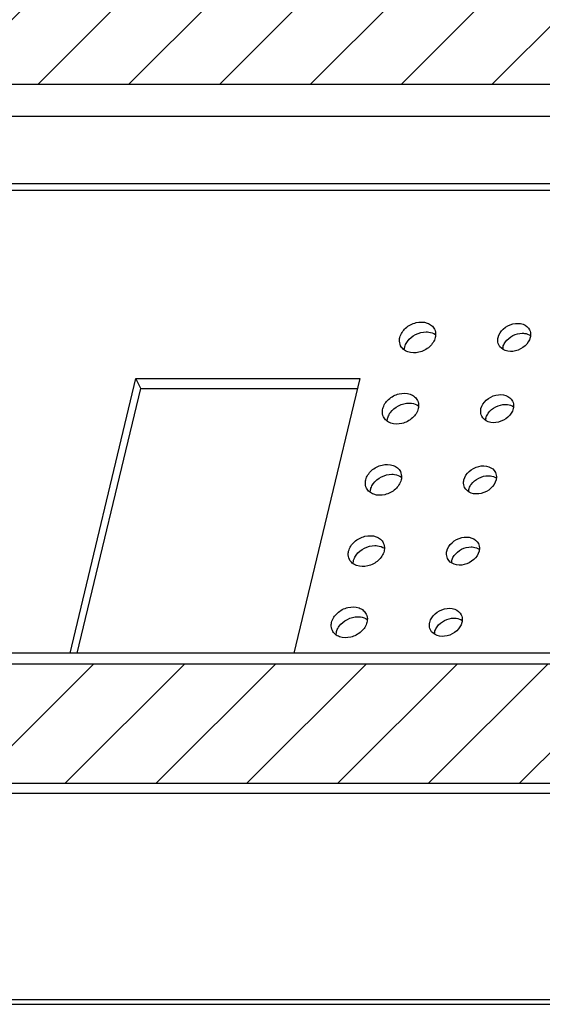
# Model space of a CAD drawing. Header units: inches. Extents: x 5771 to 6779, y 390 to 1103.
# Tile 9 of 17: x 6618 to 6648, y 675 to 732. Entities that reach past the tile are written whole.
import ezdxf

# ---------------------------------------------------------------- set-up
doc = ezdxf.new("R2010")
doc.units = ezdxf.units.IN
doc.header["$LTSCALE"] = 1.21
doc.header["$MEASUREMENT"] = 0
doc.layers.get('0').update_dxf_attribs({"linetype": 'CONTINUOUS'})

msp = doc.modelspace()

# ---------------------------------------------------------------- hatches: boundary and pattern name
at = {"ltscale": 5}
h = msp.add_hatch(dxfattribs=at)
h.set_pattern_fill('ANSI31,_O', color=256, scale=30)
h.set_pattern_definition([(45, (7238.933, -62.3452), (-2.65165, 2.65165), [])])
edge = h.paths.add_edge_path()
edge.add_spline(control_points=[(6698.59311, 808.29515), (6698.61022, 808.36659), (6698.60479, 808.44857), (6698.57253, 808.51457)], knot_values=[0, 0, 0, 0, 1, 1, 1, 1], degree=3, periodic=0)
edge.add_spline(control_points=[(6698.57253, 808.51457), (6698.54393, 808.57309), (6698.43713, 808.67711), (6698.29475, 808.70471), (6698.22135, 808.70471)], knot_values=[0, 0, 0, 0, 0.47017398, 1, 1, 1, 1], degree=3, periodic=0)
edge.add_line((6698.22135, 808.70471), (6632.91258, 808.70471))
edge.add_spline(control_points=[(6632.91258, 808.70471), (6632.78579, 808.70471), (6632.53786, 808.6217), (6632.37228, 808.41054), (6632.34464, 808.29515)], knot_values=[0, 0, 0, 0, 0.51657484, 1, 1, 1, 1], degree=3, periodic=0)
edge.add_line((6632.34464, 808.29515), (6631.658, 805.4282))
edge.add_spline(control_points=[(6631.658, 805.4282), (6631.55681, 805.00569), (6631.01288, 804.20115), (6629.95992, 803.65827), (6629.03486, 803.55425), (6628.38869, 803.66532), (6627.8509, 803.96071), (6627.60386, 804.27299), (6627.52193, 804.44077)], knot_values=[0, 0, 0, 0, 0.24953882, 0.52212436, 0.6549576, 0.77882432, 0.89275525, 1, 1, 1, 1], degree=3, periodic=0)
edge.add_arc((6628.74184, 805.03452), 1.35674, 191.4573536, 205.9529839, ccw=False)
edge.add_spline(control_points=[(6627.41214, 804.76502), (6627.40136, 804.81814), (6627.37002, 805.03838), (6627.39026, 805.26488), (6627.42937, 805.4282)], knot_values=[0, 0, 0, 0, 0.2439863, 1, 1, 1, 1], degree=3, periodic=0)
edge.add_line((6627.42937, 805.4282), (6628.11601, 808.29515))
edge.add_spline(control_points=[(6628.11601, 808.29515), (6628.13312, 808.36659), (6628.12769, 808.44857), (6628.09543, 808.51457)], knot_values=[0, 0, 0, 0, 1, 1, 1, 1], degree=3, periodic=0)
edge.add_spline(control_points=[(6628.09543, 808.51457), (6628.06683, 808.57309), (6627.96004, 808.67711), (6627.81766, 808.70471), (6627.74426, 808.70471)], knot_values=[0, 0, 0, 0, 0.47017398, 1, 1, 1, 1], degree=3, periodic=0)
edge.add_line((6627.74426, 808.70471), (6562.43548, 808.70471))
edge.add_spline(control_points=[(6562.43548, 808.70471), (6562.30869, 808.70471), (6562.06077, 808.6217), (6561.89518, 808.41054), (6561.86754, 808.29515)], knot_values=[0, 0, 0, 0, 0.51657484, 1, 1, 1, 1], degree=3, periodic=0)
edge.add_line((6561.86754, 808.29515), (6561.1809, 805.4282))
edge.add_spline(control_points=[(6561.1809, 805.4282), (6561.07971, 805.00569), (6560.53579, 804.20115), (6559.48282, 803.65827), (6558.55776, 803.55425), (6557.91159, 803.66532), (6557.3738, 803.96071), (6557.12676, 804.27299), (6557.04483, 804.44077)], knot_values=[0, 0, 0, 0, 0.24953882, 0.52212436, 0.6549576, 0.77882432, 0.89275525, 1, 1, 1, 1], degree=3, periodic=0)
edge.add_arc((6558.26475, 805.03452), 1.35674, 191.4573536, 205.9529839, ccw=False)
edge.add_spline(control_points=[(6556.93505, 804.76502), (6556.92427, 804.81814), (6556.89292, 805.03838), (6556.91316, 805.26488), (6556.95227, 805.4282)], knot_values=[0, 0, 0, 0, 0.2439863, 1, 1, 1, 1], degree=3, periodic=0)
edge.add_line((6556.95227, 805.4282), (6557.63892, 808.29515))
edge.add_spline(control_points=[(6557.63892, 808.29515), (6557.65603, 808.36659), (6557.6506, 808.44857), (6557.61834, 808.51457)], knot_values=[0, 0, 0, 0, 1, 1, 1, 1], degree=3, periodic=0)
edge.add_spline(control_points=[(6557.61834, 808.51457), (6557.58973, 808.57309), (6557.48294, 808.67711), (6557.34056, 808.70471), (6557.26716, 808.70471)], knot_values=[0, 0, 0, 0, 0.47017398, 1, 1, 1, 1], degree=3, periodic=0)
edge.add_line((6557.26716, 808.70471), (6543.87651, 808.70471))
edge.add_spline(control_points=[(6543.87651, 808.70471), (6543.11578, 808.70471), (6541.62835, 808.20649), (6540.6347, 806.93967), (6540.46888, 806.24733)], knot_values=[0, 0, 0, 0, 0.51657272, 1, 1, 1, 1], degree=3, periodic=0)
edge.add_line((6540.46888, 806.24733), (6539.38987, 801.74213))
edge.add_line((6539.38987, 801.74213), (6717.93185, 801.74213))
edge.add_line((6717.93185, 801.74213), (6719.01086, 806.24733))
edge.add_spline(control_points=[(6719.01086, 806.24733), (6719.02587, 806.31002), (6719.0741, 806.55655), (6719.07962, 806.81199), (6719.05599, 806.99719)], knot_values=[0, 0, 0, 0, 0.25666653, 1, 1, 1, 1], degree=3, periodic=0)
edge.add_spline(control_points=[(6719.05599, 806.99719), (6719.03133, 807.19051), (6718.97521, 807.38249), (6718.89033, 807.55799)], knot_values=[0, 0, 0, 0, 0.98886405, 0.98886405, 0.98886405, 0.98886405], degree=3, periodic=0)
edge.add_line((6718.89033, 807.55799), (6718.8874, 807.56398))
edge.add_spline(control_points=[(6718.88745, 807.56391), (6718.80233, 807.73822), (6718.56706, 808.06683), (6717.88504, 808.56835), (6717.22065, 808.70471), (6716.78032, 808.70471)], knot_values=[0, 0, 0, 0, 0.23204001, 0.47331225, 1, 1, 1, 1], degree=3, periodic=0)
edge.add_line((6716.78032, 808.70471), (6703.38967, 808.70471))
edge.add_spline(control_points=[(6703.38967, 808.70471), (6703.26288, 808.70471), (6703.01496, 808.6217), (6702.84937, 808.41054), (6702.82174, 808.29515)], knot_values=[0, 0, 0, 0, 0.51657484, 1, 1, 1, 1], degree=3, periodic=0)
edge.add_line((6702.82174, 808.29515), (6702.13509, 805.4282))
edge.add_spline(control_points=[(6702.13509, 805.4282), (6702.0339, 805.00569), (6701.48998, 804.20115), (6700.43702, 803.65827), (6699.51195, 803.55425), (6698.86578, 803.66532), (6698.32799, 803.96071), (6698.08096, 804.27299), (6697.99903, 804.44077)], knot_values=[0, 0, 0, 0, 0.24953882, 0.52212436, 0.6549576, 0.77882432, 0.89275525, 1, 1, 1, 1], degree=3, periodic=0)
edge.add_arc((6699.21894, 805.03452), 1.35674, 191.4573536, 205.9529839, ccw=False)
edge.add_spline(control_points=[(6697.88924, 804.76502), (6697.87846, 804.81814), (6697.84712, 805.03838), (6697.86735, 805.26488), (6697.90647, 805.4282)], knot_values=[0, 0, 0, 0, 0.2439863, 1, 1, 1, 1], degree=3, periodic=0)
edge.add_line((6697.90647, 805.4282), (6698.59311, 808.29515))
edge = h.paths.add_edge_path()
edge.add_spline(control_points=[(6670.44079, 690.75032), (6670.54198, 691.17283), (6671.0859, 691.97737), (6672.13886, 692.52025), (6673.06393, 692.62427), (6673.7101, 692.5132), (6674.24789, 692.21781), (6674.49493, 691.90554), (6674.57686, 691.73775)], knot_values=[0, 0, 0, 0, 0.24953882, 0.52212436, 0.6549576, 0.77882432, 0.89275525, 1, 1, 1, 1], degree=3, periodic=0)
edge.add_spline(control_points=[(6674.57686, 691.73775), (6674.62375, 691.64172), (6674.65892, 691.53938), (6674.68202, 691.43424)], knot_values=[0, 0, 0, 0, 0.3183947, 0.3183947, 0.3183947, 0.3183947], degree=3, periodic=0)
edge.add_spline(control_points=[(6674.69887, 691.41358), (6674.69332, 691.42052), (6674.68771, 691.42741), (6674.68202, 691.43424)], knot_values=[0.92725563, 0.92725563, 0.92725563, 0.92725563, 1, 1, 1, 1], degree=3, periodic=0)
edge.add_spline(control_points=[(6674.68202, 691.43424), (6674.69432, 691.37823), (6674.73, 691.14996), (6674.70944, 690.91744), (6674.66941, 690.75032)], knot_values=[0.3183947, 0.3183947, 0.3183947, 0.3183947, 0.48801413, 1, 1, 1, 1], degree=3, periodic=0)
edge.add_line((6674.66941, 690.75032), (6673.98277, 687.88337))
edge.add_spline(control_points=[(6673.98277, 687.88337), (6673.96566, 687.81193), (6673.97109, 687.72995), (6674.00335, 687.66395)], knot_values=[0, 0, 0, 0, 1, 1, 1, 1], degree=3, periodic=0)
edge.add_spline(control_points=[(6674.00335, 687.66395), (6674.03196, 687.60543), (6674.13875, 687.50141), (6674.28113, 687.47381), (6674.35453, 687.47381)], knot_values=[0, 0, 0, 0, 0.47017398, 1, 1, 1, 1], degree=3, periodic=0)
edge.add_line((6674.35453, 687.47381), (6689.15472, 687.47381))
edge.add_spline(control_points=[(6689.15472, 687.47381), (6689.53508, 687.47381), (6690.2788, 687.72292), (6690.77563, 688.35633), (6690.85854, 688.7025)], knot_values=[0, 0, 0, 0, 0.51657272, 1, 1, 1, 1], degree=3, periodic=0)
edge.add_line((6690.85854, 688.7025), (6692.23182, 694.4364))
edge.add_line((6692.23182, 694.4364), (6513.68984, 694.4364))
edge.add_line((6513.68984, 694.4364), (6512.61083, 689.93119))
edge.add_spline(control_points=[(6512.61083, 689.93119), (6512.55747, 689.70837), (6512.52696, 689.36321), (6512.58936, 689.02507), (6512.61927, 688.918)], knot_values=[0, 0, 0, 0, 0.51198694, 0.75884146, 0.75884146, 0.75884146, 0.75884146], degree=3, periodic=0)
edge.add_spline(control_points=[(6512.61927, 688.918), (6512.64849, 688.8134), (6512.68688, 688.71159), (6512.73424, 688.61461)], knot_values=[0.75884146, 0.75884146, 0.75884146, 0.75884146, 1, 1, 1, 1], degree=3, periodic=0)
edge.add_line((6512.73413, 688.61487), (6512.73718, 688.60861))
edge.add_spline(control_points=[(6512.73718, 688.60861), (6512.83284, 688.41466), (6513.01301, 688.17505), (6513.23659, 687.98807), (6513.29675, 687.94313)], knot_values=[0.00759127, 0.00759127, 0.00759127, 0.00759127, 0.74415956, 1, 1, 1, 1], degree=3, periodic=0)
edge.add_spline(control_points=[(6513.29675, 687.94313), (6513.39973, 687.8662), (6513.86611, 687.58219), (6514.42638, 687.47381), (6514.84137, 687.47381)], knot_values=[0, 0, 0, 0, 0.23648771, 1, 1, 1, 1], degree=3, periodic=0)
edge.add_line((6514.84137, 687.47381), (6528.23201, 687.47381))
edge.add_spline(control_points=[(6528.23201, 687.47381), (6528.35881, 687.47381), (6528.60673, 687.55682), (6528.77232, 687.76798), (6528.79995, 687.88337)], knot_values=[0, 0, 0, 0, 0.51657484, 1, 1, 1, 1], degree=3, periodic=0)
edge.add_line((6528.79995, 687.88337), (6529.4866, 690.75032))
edge.add_spline(control_points=[(6529.4866, 690.75032), (6529.58779, 691.17283), (6530.13171, 691.97737), (6531.18467, 692.52025), (6532.10974, 692.62427), (6532.75591, 692.5132), (6533.2937, 692.21781), (6533.54073, 691.90554), (6533.62266, 691.73775)], knot_values=[0, 0, 0, 0, 0.24953882, 0.52212436, 0.6549576, 0.77882432, 0.89275525, 1, 1, 1, 1], degree=3, periodic=0)
edge.add_spline(control_points=[(6533.62266, 691.73775), (6533.66955, 691.64172), (6533.70473, 691.53938), (6533.72783, 691.43424)], knot_values=[0, 0, 0, 0, 0.31839469, 0.31839469, 0.31839469, 0.31839469], degree=3, periodic=0)
edge.add_spline(control_points=[(6533.74468, 691.41358), (6533.73913, 691.42052), (6533.73351, 691.42741), (6533.72783, 691.43424)], knot_values=[0.9272556, 0.9272556, 0.9272556, 0.9272556, 1, 1, 1, 1], degree=3, periodic=0)
edge.add_spline(control_points=[(6533.72783, 691.43424), (6533.74013, 691.37823), (6533.7758, 691.14996), (6533.75525, 690.91744), (6533.71522, 690.75032)], knot_values=[0.31839469, 0.31839469, 0.31839469, 0.31839469, 0.48801413, 1, 1, 1, 1], degree=3, periodic=0)
edge.add_line((6533.71522, 690.75032), (6533.02858, 687.88337))
edge.add_spline(control_points=[(6533.02858, 687.88337), (6533.01147, 687.81193), (6533.0169, 687.72995), (6533.04916, 687.66395)], knot_values=[0, 0, 0, 0, 1, 1, 1, 1], degree=3, periodic=0)
edge.add_spline(control_points=[(6533.04916, 687.66395), (6533.07776, 687.60543), (6533.18456, 687.50141), (6533.32694, 687.47381), (6533.40033, 687.47381)], knot_values=[0, 0, 0, 0, 0.47017398, 1, 1, 1, 1], degree=3, periodic=0)
edge.add_line((6533.40033, 687.47381), (6598.70911, 687.47381))
edge.add_spline(control_points=[(6598.70911, 687.47381), (6598.8359, 687.47381), (6599.08383, 687.55682), (6599.24941, 687.76798), (6599.27705, 687.88337)], knot_values=[0, 0, 0, 0, 0.51657484, 1, 1, 1, 1], degree=3, periodic=0)
edge.add_line((6599.27705, 687.88337), (6599.96369, 690.75032))
edge.add_spline(control_points=[(6599.96369, 690.75032), (6600.06488, 691.17283), (6600.60881, 691.97737), (6601.66177, 692.52025), (6602.58683, 692.62427), (6603.233, 692.5132), (6603.77079, 692.21781), (6604.01783, 691.90554), (6604.09976, 691.73775)], knot_values=[0, 0, 0, 0, 0.24953882, 0.52212436, 0.6549576, 0.77882432, 0.89275525, 1, 1, 1, 1], degree=3, periodic=0)
edge.add_spline(control_points=[(6604.09976, 691.73775), (6604.14665, 691.64172), (6604.18183, 691.53938), (6604.20492, 691.43424)], knot_values=[0, 0, 0, 0, 0.31839469, 0.31839469, 0.31839469, 0.31839469], degree=3, periodic=0)
edge.add_spline(control_points=[(6604.22177, 691.41358), (6604.21623, 691.42052), (6604.21061, 691.42741), (6604.20492, 691.43424)], knot_values=[0.9272556, 0.9272556, 0.9272556, 0.9272556, 1, 1, 1, 1], degree=3, periodic=0)
edge.add_spline(control_points=[(6604.20492, 691.43424), (6604.21723, 691.37823), (6604.2529, 691.14996), (6604.23234, 690.91744), (6604.19232, 690.75032)], knot_values=[0.31839469, 0.31839469, 0.31839469, 0.31839469, 0.48801413, 1, 1, 1, 1], degree=3, periodic=0)
edge.add_line((6604.19232, 690.75032), (6603.50568, 687.88337))
edge.add_spline(control_points=[(6603.50568, 687.88337), (6603.48857, 687.81193), (6603.494, 687.72995), (6603.52626, 687.66395)], knot_values=[0, 0, 0, 0, 1, 1, 1, 1], degree=3, periodic=0)
edge.add_spline(control_points=[(6603.52626, 687.66395), (6603.55486, 687.60543), (6603.66165, 687.50141), (6603.80403, 687.47381), (6603.87743, 687.47381)], knot_values=[0, 0, 0, 0, 0.47017398, 1, 1, 1, 1], degree=3, periodic=0)
edge.add_line((6603.87743, 687.47381), (6669.18621, 687.47381))
edge.add_spline(control_points=[(6669.18621, 687.47381), (6669.313, 687.47381), (6669.56092, 687.55682), (6669.72651, 687.76798), (6669.75415, 687.88337)], knot_values=[0, 0, 0, 0, 0.51657484, 1, 1, 1, 1], degree=3, periodic=0)
edge.add_line((6669.75415, 687.88337), (6670.44079, 690.75032))
h.paths.add_polyline_path([(6716.94299, 781.91925), (6544.59, 781.91925), (6531.74696, 728.29549), (6704.09995, 728.29549)])
h.paths.add_polyline_path([(6654.38413, 761.14716), (6656.40447, 761.14716), (6656.99302, 763.60455), (6657.27317, 763.03093), (6656.68462, 760.57355), (6654.66428, 760.57355), (6649.44193, 738.76859), (6651.04474, 738.76859), (6651.32489, 738.19498), (6650.73634, 735.7376), (6650.45619, 736.31121), (6651.04474, 738.76859), (6649.02439, 738.76859)], flags=16)
h.paths.add_polyline_path([(6640.53138, 754.10393), (6642.55173, 754.10393), (6642.41435, 753.53032), (6640.81154, 753.53032)], flags=16)
h.paths.add_polyline_path([(6626.93704, 772.44622), (6626.79966, 771.87261), (6625.19685, 771.87261), (6624.9167, 772.44622)], flags=16)
h.paths.add_polyline_path([(6635.01192, 756.56132), (6635.29207, 755.9877), (6634.70352, 753.53032), (6632.68318, 753.53032), (6629.09504, 738.5487), (6630.69785, 738.5487), (6630.978, 737.97509), (6630.38945, 735.5177), (6630.1093, 736.09131), (6630.69785, 738.5487), (6628.6775, 738.5487), (6632.40303, 754.10393), (6634.42337, 754.10393)], flags=16)
h.paths.add_polyline_path([(6662.51248, 761.14716), (6664.53283, 761.14716), (6664.39545, 760.57355), (6662.79264, 760.57355)], flags=16)
h.paths.add_polyline_path([(6619.67739, 774.32999), (6619.08884, 771.87261), (6617.06849, 771.87261), (6609.1545, 738.82922), (6610.75731, 738.82922), (6611.03747, 738.25561), (6610.44892, 735.79822), (6610.16876, 736.37183), (6610.75731, 738.82922), (6608.73697, 738.82922), (6616.78834, 772.44622), (6618.80868, 772.44622), (6619.39723, 774.9036)], flags=16)
h.paths.add_polyline_path([(6674.34289, 761.14728), (6676.36324, 761.14728), (6676.95179, 763.60467), (6677.23194, 763.03106), (6676.64339, 760.57367), (6674.62305, 760.57367), (6669.4007, 738.76871), (6671.00351, 738.76871), (6671.28366, 738.1951), (6670.69511, 735.73772), (6670.41495, 736.31133), (6671.00351, 738.76871), (6668.98316, 738.76871)], flags=16)
h.paths.add_polyline_path([(6606.60529, 772.44643), (6606.46791, 771.87282), (6604.8651, 771.87282), (6604.58495, 772.44643)], flags=16)
h.paths.add_polyline_path([(6682.47125, 761.14728), (6684.49159, 761.14728), (6684.35421, 760.57367), (6682.7514, 760.57367)], flags=16)
h.paths.add_polyline_path([(6599.34564, 774.3302), (6598.75709, 771.87282), (6596.73675, 771.87282), (6588.82276, 738.82943), (6590.42557, 738.82943), (6590.70572, 738.25582), (6590.11717, 735.79843), (6589.83702, 736.37204), (6590.42557, 738.82943), (6588.40522, 738.82943), (6596.45659, 772.44643), (6598.47694, 772.44643), (6599.06549, 774.90381)], flags=16)
h.paths.add_polyline_path([(6586.27355, 772.44664), (6586.13617, 771.87303), (6584.53336, 771.87303), (6584.2532, 772.44664)], flags=16)
h.paths.add_polyline_path([(6579.01389, 774.33041), (6578.42534, 771.87303), (6576.405, 771.87303), (6568.49101, 738.82964), (6570.09382, 738.82964), (6570.37397, 738.25603), (6569.78542, 735.79864), (6569.50527, 736.37226), (6570.09382, 738.82964), (6568.07348, 738.82964), (6576.12485, 772.44664), (6578.14519, 772.44664), (6578.73374, 774.90402)], flags=16)
h.paths.add_polyline_path([(6565.9418, 772.44685), (6565.80442, 771.87324), (6564.20161, 771.87324), (6563.92146, 772.44685)], flags=16)
h.paths.add_polyline_path([(6558.68215, 774.33062), (6558.0936, 771.87324), (6556.07325, 771.87324), (6548.15927, 738.82985), (6549.76207, 738.82985), (6550.04223, 738.25624), (6549.45368, 735.79886), (6549.17352, 736.37247), (6549.76207, 738.82985), (6547.74173, 738.82985), (6555.7931, 772.44685), (6557.81344, 772.44685), (6558.40199, 774.90423)], flags=16)

# ---------------------------------------------------------------- linework, layer by layer
at = {"color": 7, "linetype": 'Continuous'}
for p, q in [((6704.09995, 728.29549), (6531.74696, 728.29549)), ((6703.65255, 726.42745), (6531.60529, 726.42745)), ((6531.84203, 722.50087), (6702.71212, 722.50087)), ((6531.8137, 722.12726), (6702.62264, 722.12726)), ((6640.29344, 712.78835), (6640.31495, 712.94159)), ((6620.78875, 695.07598), (6624.62995, 711.11417)), ((6624.62995, 711.11417), (6637.6917, 711.11417)), ((6624.9101, 710.54056), (6624.62995, 711.11417)), ((6637.6917, 711.11417), (6633.85051, 695.07598)), ((6621.20629, 695.07598), (6624.9101, 710.54056)), ((6624.9101, 710.54056), (6637.55432, 710.54056)), ((6639.29683, 708.62718), (6639.31834, 708.78042)), ((6638.30022, 704.46601), (6638.32172, 704.61925)), ((6637.30361, 700.30484), (6637.32511, 700.45808)), ((6636.307, 696.14367), (6636.3285, 696.29692)), ((6692.65205, 695.07598), (6514.11007, 695.07598)), ((6692.23182, 694.4364), (6513.68984, 694.4364)), ((6603.87743, 687.47381), (6669.18621, 687.47381)), ((6604.15759, 686.9002), (6669.46636, 686.9002)), ((6520.27637, 674.82693), (6705.39621, 674.82693)), ((6520.57064, 674.55562), (6705.69048, 674.55562))]:
    msp.add_line(p, q, dxfattribs=at)
for centre in [(6646.7618, 712.76992), (6645.76519, 708.60875), (6644.76857, 704.44758), (6643.77196, 700.28641), (6642.77535, 696.12524)]:
    msp.add_arc(centre, 0.73504, 166.4933151, 174.7015859, dxfattribs=at)
for points, knots in [([(6640.03479, 713.5152), (6640.08427, 713.72179), (6640.35157, 714.1151), (6640.95528, 714.42972), (6641.53409, 714.43162), (6641.89601, 714.23255), (6642.0168, 714.07994), (6642.05687, 713.99794)], [0, 0, 0, 0, 0.2502358, 0.52351284, 0.77826825, 0.89250126, 1, 1, 1, 1]), ([(6642.05687, 713.99794), (6642.10986, 713.88949), (6642.13836, 713.71808), (6642.11207, 713.55673), (6642.10212, 713.5152)], [0, 0, 0, 0, 0.7387027, 1, 1, 1, 1]), ([(6645.76693, 713.5152), (6645.81191, 713.70301), (6646.05456, 714.06119), (6646.60506, 714.34426), (6647.2103, 714.35608), (6647.53147, 714.1049), (6647.60518, 713.95406)], [0, 0, 0, 0, 0.25128926, 0.52571677, 0.78154468, 1, 1, 1, 1]), ([(6647.60518, 713.95406), (6647.65336, 713.85546), (6647.67926, 713.69963), (6647.65536, 713.55295), (6647.64632, 713.5152)], [0, 0, 0, 0, 0.7387027, 1, 1, 1, 1]), ([(6640.08005, 713.03246), (6640.02705, 713.14091), (6639.99856, 713.31233), (6640.02485, 713.47368), (6640.03479, 713.5152)], [0, 0, 0, 0, 0.7387027, 1, 1, 1, 1]), ([(6642.10212, 713.5152), (6642.05264, 713.30861), (6641.78535, 712.9153), (6641.18164, 712.60068), (6640.60283, 712.59878), (6640.24091, 712.79786), (6640.12012, 712.95047), (6640.08005, 713.03246)], [0, 0, 0, 0, 0.2502358, 0.52351284, 0.77826825, 0.89250126, 1, 1, 1, 1]), ([(6640.31495, 712.94159), (6640.32207, 712.97133), (6640.35853, 713.0935), (6640.42, 713.20766), (6640.47622, 713.2864)], [0, 0, 0, 0, 0.24018771, 1, 1, 1, 1]), ([(6641.56441, 713.84263), (6641.61612, 713.84263), (6641.80971, 713.83022), (6642.00249, 713.76236), (6642.11836, 713.6795)], [0, 0, 0, 0, 0.26630315, 1, 1, 1, 1]), ([(6645.80807, 713.07635), (6645.75989, 713.17494), (6645.73399, 713.33077), (6645.75789, 713.47745), (6645.76693, 713.5152)], [0, 0, 0, 0, 0.7387027, 1, 1, 1, 1]), ([(6647.64632, 713.5152), (6647.60134, 713.32739), (6647.3587, 712.96922), (6646.80819, 712.68615), (6646.20295, 712.67432), (6645.88178, 712.9255), (6645.80807, 713.07635)], [0, 0, 0, 0, 0.25128926, 0.52571677, 0.78154468, 1, 1, 1, 1]), ([(6647.18296, 713.76072), (6647.22701, 713.76072), (6647.39276, 713.7507), (6647.55781, 713.69677), (6647.66027, 713.63033)], [0, 0, 0, 0, 0.26506872, 1, 1, 1, 1]), ([(6646.04709, 712.94159), (6646.05356, 712.96863), (6646.08671, 713.07969), (6646.14259, 713.18347), (6646.19369, 713.25506)], [0, 0, 0, 0, 0.24018771, 1, 1, 1, 1]), ([(6639.03818, 709.35403), (6639.08766, 709.56062), (6639.35496, 709.95393), (6639.95866, 710.26856), (6640.53748, 710.27045), (6640.8994, 710.07138), (6641.02019, 709.91877), (6641.06026, 709.83678)], [0, 0, 0, 0, 0.2502358, 0.52351284, 0.77826825, 0.89250126, 1, 1, 1, 1]), ([(6641.06026, 709.83678), (6641.11325, 709.72832), (6641.14175, 709.55691), (6641.11546, 709.39556), (6641.10551, 709.35403)], [0, 0, 0, 0, 0.7387027, 1, 1, 1, 1]), ([(6644.77032, 709.35403), (6644.8153, 709.54184), (6645.05794, 709.90002), (6645.60845, 710.18309), (6646.21369, 710.19491), (6646.53486, 709.94373), (6646.60857, 709.79289)], [0, 0, 0, 0, 0.25128926, 0.52571677, 0.78154468, 1, 1, 1, 1]), ([(6639.08344, 708.87129), (6639.03044, 708.97975), (6639.00195, 709.15116), (6639.02824, 709.31251), (6639.03818, 709.35403)], [0, 0, 0, 0, 0.7387027, 1, 1, 1, 1]), ([(6641.10551, 709.35403), (6641.05603, 709.14744), (6640.78873, 708.75413), (6640.18503, 708.43951), (6639.60621, 708.43761), (6639.2443, 708.63669), (6639.1235, 708.7893), (6639.08344, 708.87129)], [0, 0, 0, 0, 0.2502358, 0.52351284, 0.77826825, 0.89250126, 1, 1, 1, 1]), ([(6640.5678, 709.68146), (6640.61951, 709.68146), (6640.8131, 709.66906), (6641.00587, 709.60119), (6641.12175, 709.51833)], [0, 0, 0, 0, 0.26630315, 1, 1, 1, 1]), ([(6644.81146, 708.91518), (6644.76328, 709.01377), (6644.73738, 709.1696), (6644.76128, 709.31628), (6644.77032, 709.35403)], [0, 0, 0, 0, 0.7387027, 1, 1, 1, 1]), ([(6646.64971, 709.35403), (6646.60473, 709.16622), (6646.36208, 708.80805), (6645.81158, 708.52498), (6645.20634, 708.51315), (6644.88517, 708.76434), (6644.81146, 708.91518)], [0, 0, 0, 0, 0.25128926, 0.52571677, 0.78154468, 1, 1, 1, 1]), ([(6646.18635, 709.59955), (6646.2304, 709.59955), (6646.39614, 709.58953), (6646.56119, 709.5356), (6646.66365, 709.46916)], [0, 0, 0, 0, 0.26506872, 1, 1, 1, 1]), ([(6646.60857, 709.79289), (6646.65675, 709.6943), (6646.68265, 709.53846), (6646.65875, 709.39178), (6646.64971, 709.35403)], [0, 0, 0, 0, 0.7387027, 1, 1, 1, 1]), ([(6639.31834, 708.78042), (6639.32546, 708.81017), (6639.36192, 708.93233), (6639.42339, 709.04649), (6639.4796, 709.12524)], [0, 0, 0, 0, 0.24018771, 1, 1, 1, 1]), ([(6645.05047, 708.78042), (6645.05695, 708.80746), (6645.0901, 708.91852), (6645.14598, 709.0223), (6645.19708, 709.09389)], [0, 0, 0, 0, 0.24018771, 1, 1, 1, 1]), ([(6638.04157, 705.19286), (6638.09105, 705.39946), (6638.35835, 705.79276), (6638.96205, 706.10739), (6639.54087, 706.10928), (6639.90279, 705.91021), (6640.02358, 705.7576), (6640.06364, 705.67561)], [0, 0, 0, 0, 0.2502358, 0.52351284, 0.77826825, 0.89250126, 1, 1, 1, 1]), ([(6643.77371, 705.19286), (6643.81869, 705.38067), (6644.06133, 705.73885), (6644.61183, 706.02192), (6645.21708, 706.03375), (6645.53825, 705.78256), (6645.61196, 705.63172)], [0, 0, 0, 0, 0.25128926, 0.52571677, 0.78154468, 1, 1, 1, 1]), ([(6639.57119, 705.52029), (6639.6229, 705.52029), (6639.81649, 705.50789), (6640.00926, 705.44002), (6640.12514, 705.35717)], [0, 0, 0, 0, 0.26630315, 1, 1, 1, 1]), ([(6640.06364, 705.67561), (6640.11664, 705.56715), (6640.14513, 705.39574), (6640.11884, 705.23439), (6640.1089, 705.19286)], [0, 0, 0, 0, 0.7387027, 1, 1, 1, 1]), ([(6645.18974, 705.43838), (6645.23378, 705.43838), (6645.39953, 705.42836), (6645.56458, 705.37443), (6645.66704, 705.30799)], [0, 0, 0, 0, 0.26506872, 1, 1, 1, 1]), ([(6645.61196, 705.63172), (6645.66013, 705.53313), (6645.68604, 705.3773), (6645.66214, 705.23061), (6645.6531, 705.19286)], [0, 0, 0, 0, 0.7387027, 1, 1, 1, 1]), ([(6638.08683, 704.71012), (6638.03383, 704.81858), (6638.00534, 704.98999), (6638.03163, 705.15134), (6638.04157, 705.19286)], [0, 0, 0, 0, 0.7387027, 1, 1, 1, 1]), ([(6640.1089, 705.19286), (6640.05942, 704.98627), (6639.79212, 704.59297), (6639.18842, 704.27834), (6638.6096, 704.27645), (6638.24768, 704.47552), (6638.12689, 704.62813), (6638.08683, 704.71012)], [0, 0, 0, 0, 0.2502358, 0.52351284, 0.77826825, 0.89250126, 1, 1, 1, 1]), ([(6638.32172, 704.61925), (6638.32885, 704.649), (6638.36531, 704.77116), (6638.42678, 704.88532), (6638.48299, 704.96407)], [0, 0, 0, 0, 0.24018771, 1, 1, 1, 1]), ([(6643.81485, 704.75401), (6643.76667, 704.8526), (6643.74077, 705.00843), (6643.76467, 705.15512), (6643.77371, 705.19286)], [0, 0, 0, 0, 0.7387027, 1, 1, 1, 1]), ([(6645.6531, 705.19286), (6645.60812, 705.00506), (6645.36547, 704.64688), (6644.81497, 704.36381), (6644.20973, 704.35198), (6643.88856, 704.60317), (6643.81485, 704.75401)], [0, 0, 0, 0, 0.25128926, 0.52571677, 0.78154468, 1, 1, 1, 1]), ([(6644.05386, 704.61925), (6644.06034, 704.64629), (6644.09349, 704.75735), (6644.14937, 704.86113), (6644.20047, 704.93272)], [0, 0, 0, 0, 0.24018771, 1, 1, 1, 1]), ([(6637.04496, 701.0317), (6637.09444, 701.23829), (6637.36174, 701.6316), (6637.96544, 701.94622), (6638.54426, 701.94811), (6638.90617, 701.74904), (6639.02697, 701.59643), (6639.06703, 701.51444)], [0, 0, 0, 0, 0.2502358, 0.52351284, 0.77826825, 0.89250126, 1, 1, 1, 1]), ([(6642.7771, 701.0317), (6642.82208, 701.21951), (6643.06472, 701.57768), (6643.61522, 701.86075), (6644.22046, 701.87258), (6644.54164, 701.62139), (6644.61534, 701.47055)], [0, 0, 0, 0, 0.25128926, 0.52571677, 0.78154468, 1, 1, 1, 1]), ([(6638.57458, 701.35913), (6638.62628, 701.35913), (6638.81988, 701.34672), (6639.01265, 701.27885), (6639.12853, 701.196)], [0, 0, 0, 0, 0.26630315, 1, 1, 1, 1]), ([(6639.06703, 701.51444), (6639.12003, 701.40598), (6639.14852, 701.23457), (6639.12223, 701.07322), (6639.11229, 701.0317)], [0, 0, 0, 0, 0.7387027, 1, 1, 1, 1]), ([(6644.19313, 701.27721), (6644.23717, 701.27721), (6644.40292, 701.26719), (6644.56797, 701.21326), (6644.67043, 701.14682)], [0, 0, 0, 0, 0.26506872, 1, 1, 1, 1]), ([(6644.61534, 701.47055), (6644.66352, 701.37196), (6644.68943, 701.21613), (6644.66553, 701.06944), (6644.65649, 701.0317)], [0, 0, 0, 0, 0.7387027, 1, 1, 1, 1]), ([(6637.09021, 700.54895), (6637.03722, 700.65741), (6637.00872, 700.82882), (6637.03501, 700.99017), (6637.04496, 701.0317)], [0, 0, 0, 0, 0.7387027, 1, 1, 1, 1]), ([(6639.11229, 701.0317), (6639.06281, 700.82511), (6638.79551, 700.4318), (6638.19181, 700.11717), (6637.61299, 700.11528), (6637.25107, 700.31435), (6637.13028, 700.46696), (6637.09021, 700.54895)], [0, 0, 0, 0, 0.2502358, 0.52351284, 0.77826825, 0.89250126, 1, 1, 1, 1]), ([(6637.32511, 700.45808), (6637.33224, 700.48783), (6637.3687, 700.61), (6637.43017, 700.72415), (6637.48638, 700.8029)], [0, 0, 0, 0, 0.24018771, 1, 1, 1, 1]), ([(6642.81824, 700.59284), (6642.77006, 700.69143), (6642.74416, 700.84727), (6642.76806, 700.99395), (6642.7771, 701.0317)], [0, 0, 0, 0, 0.7387027, 1, 1, 1, 1]), ([(6644.65649, 701.0317), (6644.6115, 700.84389), (6644.36886, 700.48571), (6643.81836, 700.20264), (6643.21312, 700.19082), (6642.89195, 700.442), (6642.81824, 700.59284)], [0, 0, 0, 0, 0.25128926, 0.52571677, 0.78154468, 1, 1, 1, 1]), ([(6643.05725, 700.45808), (6643.06373, 700.48512), (6643.09687, 700.59619), (6643.15276, 700.69996), (6643.20386, 700.77155)], [0, 0, 0, 0, 0.24018771, 1, 1, 1, 1]), ([(6636.04835, 696.87053), (6636.09783, 697.07712), (6636.36513, 697.47043), (6636.96883, 697.78505), (6637.54764, 697.78695), (6637.90956, 697.58787), (6638.03035, 697.43526), (6638.07042, 697.35327)], [0, 0, 0, 0, 0.2502358, 0.52351284, 0.77826825, 0.89250126, 1, 1, 1, 1]), ([(6637.57797, 697.19796), (6637.62967, 697.19796), (6637.82327, 697.18555), (6638.01604, 697.11769), (6638.13192, 697.03483)], [0, 0, 0, 0, 0.26630315, 1, 1, 1, 1]), ([(6638.07042, 697.35327), (6638.12342, 697.24482), (6638.15191, 697.0734), (6638.12562, 696.91205), (6638.11568, 696.87053)], [0, 0, 0, 0, 0.7387027, 1, 1, 1, 1]), ([(6641.78048, 696.87053), (6641.82547, 697.05834), (6642.06811, 697.41651), (6642.61861, 697.69958), (6643.22385, 697.71141), (6643.54502, 697.46023), (6643.61873, 697.30938)], [0, 0, 0, 0, 0.25128926, 0.52571677, 0.78154468, 1, 1, 1, 1]), ([(6643.61873, 697.30938), (6643.66691, 697.21079), (6643.69281, 697.05496), (6643.66891, 696.90828), (6643.65987, 696.87053)], [0, 0, 0, 0, 0.7387027, 1, 1, 1, 1]), ([(6636.0936, 696.38779), (6636.04061, 696.49624), (6636.01211, 696.66765), (6636.0384, 696.829), (6636.04835, 696.87053)], [0, 0, 0, 0, 0.7387027, 1, 1, 1, 1]), ([(6638.11568, 696.87053), (6638.0662, 696.66394), (6637.7989, 696.27063), (6637.19519, 695.95601), (6636.61638, 695.95411), (6636.25446, 696.15318), (6636.13367, 696.30579), (6636.0936, 696.38779)], [0, 0, 0, 0, 0.2502358, 0.52351284, 0.77826825, 0.89250126, 1, 1, 1, 1]), ([(6636.3285, 696.29692), (6636.33562, 696.32666), (6636.37209, 696.44883), (6636.43356, 696.56298), (6636.48977, 696.64173)], [0, 0, 0, 0, 0.24018771, 1, 1, 1, 1]), ([(6641.82163, 696.43167), (6641.77345, 696.53027), (6641.74754, 696.6861), (6641.77144, 696.83278), (6641.78048, 696.87053)], [0, 0, 0, 0, 0.7387027, 1, 1, 1, 1]), ([(6643.65987, 696.87053), (6643.61489, 696.68272), (6643.37225, 696.32454), (6642.82175, 696.04147), (6642.21651, 696.02965), (6641.89533, 696.28083), (6641.82163, 696.43167)], [0, 0, 0, 0, 0.25128926, 0.52571677, 0.78154468, 1, 1, 1, 1]), ([(6642.06064, 696.29692), (6642.06711, 696.32396), (6642.10026, 696.43502), (6642.15614, 696.5388), (6642.20724, 696.61038)], [0, 0, 0, 0, 0.24018771, 1, 1, 1, 1]), ([(6643.19652, 697.11604), (6643.24056, 697.11604), (6643.40631, 697.10602), (6643.57136, 697.05209), (6643.67382, 696.98565)], [0, 0, 0, 0, 0.26506872, 1, 1, 1, 1])]:
    msp.add_open_spline(points, degree=3, knots=knots, dxfattribs=at)
for points in [[(6640.47622, 713.2864), (6640.71289, 713.61797), (6641.15704, 713.84263), (6641.56441, 713.84263)], [(6646.19369, 713.25506), (6646.40885, 713.55648), (6646.81263, 713.76072), (6647.18296, 713.76072)], [(6639.4796, 709.12524), (6639.71628, 709.4568), (6640.16043, 709.68146), (6640.5678, 709.68146)], [(6645.19708, 709.09389), (6645.41224, 709.39531), (6645.81601, 709.59955), (6646.18635, 709.59955)], [(6638.48299, 704.96407), (6638.71967, 705.29563), (6639.16382, 705.52029), (6639.57119, 705.52029)], [(6644.20047, 704.93272), (6644.41563, 705.23414), (6644.8194, 705.43838), (6645.18974, 705.43838)], [(6637.48638, 700.8029), (6637.72306, 701.13446), (6638.16721, 701.35913), (6638.57458, 701.35913)], [(6643.20386, 700.77155), (6643.41902, 701.07297), (6643.82279, 701.27721), (6644.19313, 701.27721)], [(6636.48977, 696.64173), (6636.72645, 696.97329), (6637.1706, 697.19796), (6637.57797, 697.19796)], [(6642.20724, 696.61038), (6642.42241, 696.91181), (6642.82618, 697.11604), (6643.19652, 697.11604)]]:
    msp.add_open_spline(points, degree=3, dxfattribs=at)

doc.saveas('drawing.dxf')
